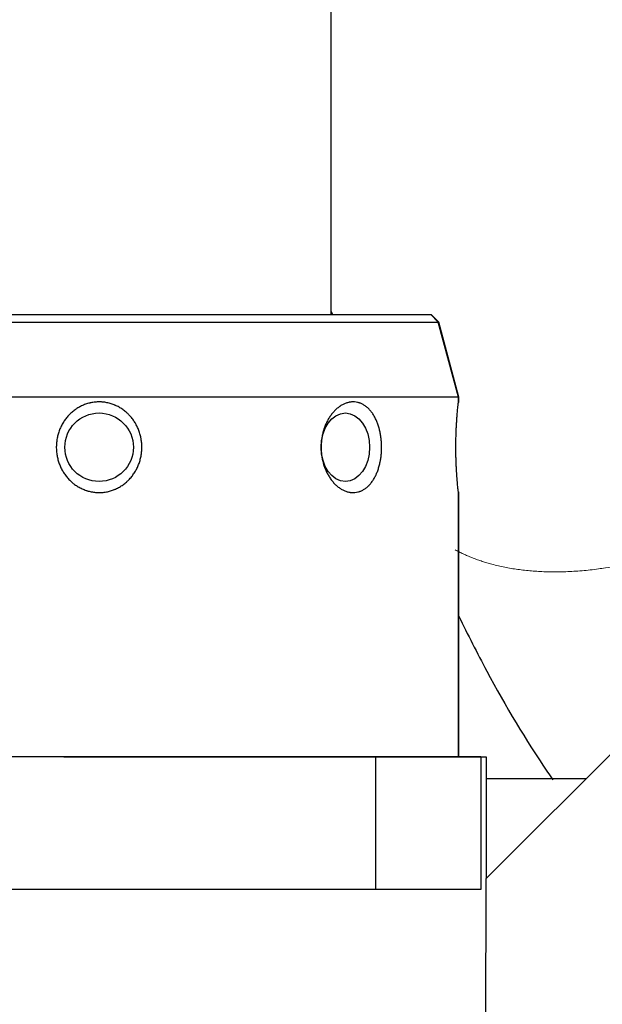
# Model space of a CAD drawing. Header units: inches. Extents: x 0 to 20790, y -12 to 14700.
# Tile 251 of 256: x 10656 to 10709, y 4348 to 4437. Entities that reach past the tile are written whole.
import ezdxf

# ---------------------------------------------------------------- set-up
doc = ezdxf.new("R2010")
doc.units = ezdxf.units.IN
doc.layers.add('1', color=7, linetype='Continuous', true_color=0xffffff)
doc.layers.add('254', color=7, linetype='Continuous', true_color=0xffffff)
doc.styles.add('latin_extended', font='simplex.shx')
doc.dimstyles.get("Standard").update_dxf_attribs({"dimtxt": 0.18, "dimasz": 0.18, "dimexe": 0.18, "dimexo": 0.0625, "dimgap": 0.09, "dimtad": 0, "dimtih": 1, "dimtoh": 1, "dimdec": 4, "dimzin": 0, "dimdsep": 46, "dimtxsty": 'Standard', "dimcen": 0.09, "dimadec": 0, "dimazin": 0, "dimtfac": 1, "dimtdec": 4, "dimtofl": 0, "dimtmove": 0, "dimatfit": 3, "dimfxl": 1, "dimtolj": 1, "dimtzin": 0, "dimarcsym": 0})

# ---------------------------------------------------------------- blocks, each defined once
blk = doc.blocks.new('_U12')
at = {"layer": '254', "color": 3, "linetype": 'Continuous', "lineweight": 13, "transparency": 16777216}
for p, q in [((10073.31, 4618.796), (12182.342, 4618.796)), ((12147.342, 4496.296), (12147.342, 4077.296)), ((10808.31, 3954.796), (12182.342, 3954.796)), ((12147.342, 3954.796), (12147.342, 2257.296))]:
    blk.add_line(p, q, dxfattribs=at)
at = {"layer": '254', "color": 3, "transparency": 16777216}
for points in [[(12167.758, 4496.296), (12126.925, 4496.296), (12147.342, 4618.796)], [(12126.925, 4077.296), (12167.758, 4077.296), (12147.342, 3954.796)]]:
    blk.add_solid(points, dxfattribs=at)
at = {"layer": 'Defpoints', "color": 0, "transparency": 16777216}
for p in [(10038.31, 4618.796), (10773.31, 3954.796), (12147.342, 3954.796)]:
    blk.add_point(p, dxfattribs=at)
at = {"layer": '254', "color": 2, "lineweight": 13, "transparency": 16777216, "insert": (11963.592, 2318.546), "char_height": 122.5, "attachment_point": 1, "rotation": 90, "style": 'latin_extended'}
blk.add_mtext('\\A1;\\C31;{\\H1.00x;\\Fsimplex.shx;Installed ~\\Fsimplex.shx;}\\C2; 664 ', dxfattribs=at)

msp = doc.modelspace()

# ---------------------------------------------------------------- linework, layer by layer
at = {"layer": '1', "color": 2, "linetype": 'Continuous', "lineweight": 25}
for p, q in [((10684.31, 4410.798), (10684.31, 4462.796)), ((10698.31, 4359.767), (10765.379, 4426.836)), ((10684.31, 4411.071), (10684.42, 4410.797)), ((10638.483, 4410.796), (10693.31, 4410.796)), ((10693.993, 4410.113), (10693.31, 4410.796)), ((10693.31, 4410.796), (10693.36, 4410.796)), ((10694.043, 4410.113), (10693.36, 4410.796)), ((10638.574, 4410.113), (10663.31, 4410.113)), ((10663.31, 4410.113), (10693.993, 4410.113)), ((10695.81, 4403.332), (10693.993, 4410.113)), ((10693.993, 4410.113), (10694.043, 4410.113)), ((10695.86, 4403.332), (10694.043, 4410.113)), ((10663.31, 4403.332), (10636.7, 4403.332)), ((10695.81, 4403.332), (10663.31, 4403.332)), ((10695.81, 4402.85), (10695.81, 4403.332)), ((10695.86, 4403.332), (10695.81, 4403.332)), ((10695.86, 4402.85), (10695.86, 4403.332)), ((10695.81, 4394.696), (10695.787, 4394.911)), ((10695.81, 4370.796), (10695.81, 4394.747)), ((10695.86, 4370.796), (10695.86, 4394.747)), ((10688.31, 4370.795), (10610.359, 4370.798)), ((10660.119, 4370.796), (10698.31, 4370.796)), ((10697.836, 4370.795), (10688.31, 4370.795)), ((10688.31, 4370.795), (10688.31, 4358.795)), ((10697.836, 4370.795), (10697.835, 4358.795)), ((10698.31, 4370.796), (10698.31, 4359.767)), ((10707.338, 4368.796), (10698.308, 4368.796)), ((10697.834, 4123.797), (10698.31, 4359.767)), ((10688.31, 4358.795), (10618.739, 4358.798)), ((10697.835, 4358.795), (10688.31, 4358.795))]:
    msp.add_line(p, q, dxfattribs=at)
msp.add_circle((10663.31, 4398.796), 3.1, dxfattribs=at)
msp.add_ellipse((10685.584, 4398.796), major_axis=(0, 3.1), ratio=0.707107, dxfattribs=at)
for points, knots in [([(10732.881, 4410.99), (10731.02, 4415.592), (10727.301, 4424.792), (10721.722, 4438.59), (10716.609, 4451.235), (10711.962, 4462.73), (10707.779, 4473.076), (10703.599, 4483.415), (10700.813, 4490.305), (10699.421, 4493.747)], [0, 0, 0, 0, 0.166826, 0.333509, 0.500192, 0.625205, 0.750217, 0.87523, 1, 1, 1, 1]), ([(10660.388, 4396.112), (10660.304, 4396.214), (10660.227, 4396.319), (10660.082, 4396.535), (10659.947, 4396.758), (10659.834, 4396.994), (10659.731, 4397.236), (10659.685, 4397.358), (10659.606, 4397.606), (10659.538, 4397.857), (10659.493, 4398.113), (10659.468, 4398.307), (10659.461, 4398.373), (10659.453, 4398.471), (10659.451, 4398.504), (10659.447, 4398.569), (10659.439, 4398.733), (10659.441, 4399.026), (10659.467, 4399.284), (10659.504, 4399.541), (10659.528, 4399.669), (10659.573, 4399.861), (10659.59, 4399.924), (10659.626, 4400.05), (10659.646, 4400.113), (10659.708, 4400.298), (10659.803, 4400.54), (10659.918, 4400.772), (10660.014, 4400.942), (10660.063, 4401.026), (10660.116, 4401.109), (10660.152, 4401.163), (10660.17, 4401.191), (10660.264, 4401.326), (10660.422, 4401.533), (10660.599, 4401.722), (10660.784, 4401.903), (10660.881, 4401.989), (10661.034, 4402.111), (10661.086, 4402.151), (10661.166, 4402.208), (10661.193, 4402.227), (10661.247, 4402.264), (10661.384, 4402.354), (10661.637, 4402.5), (10661.874, 4402.605), (10662.117, 4402.698), (10662.241, 4402.739), (10662.4, 4402.781), (10662.432, 4402.789), (10662.496, 4402.805), (10662.592, 4402.826), (10662.688, 4402.844), (10662.881, 4402.873), (10663.01, 4402.886), (10663.269, 4402.899), (10663.4, 4402.898), (10663.563, 4402.888), (10663.596, 4402.885), (10663.662, 4402.88), (10663.695, 4402.876), (10663.792, 4402.865), (10663.857, 4402.856), (10664.05, 4402.823), (10664.304, 4402.766), (10664.551, 4402.682), (10664.702, 4402.621), (10664.733, 4402.609), (10664.793, 4402.583), (10664.823, 4402.569), (10664.913, 4402.528), (10664.971, 4402.499), (10665.145, 4402.408), (10665.257, 4402.341), (10665.473, 4402.197), (10665.577, 4402.12), (10665.729, 4401.995), (10665.778, 4401.953), (10665.851, 4401.886), (10665.875, 4401.864), (10665.923, 4401.819), (10666.04, 4401.704), (10666.149, 4401.583), (10666.313, 4401.382), (10666.391, 4401.278), (10666.499, 4401.116), (10666.552, 4401.033), (10666.602, 4400.949), (10666.634, 4400.892), (10666.65, 4400.863), (10666.729, 4400.719), (10666.785, 4400.601), (10666.887, 4400.362), (10666.978, 4400.118), (10667.046, 4399.867), (10667.082, 4399.707), (10667.089, 4399.675), (10667.102, 4399.611), (10667.108, 4399.579), (10667.125, 4399.481), (10667.135, 4399.417), (10667.16, 4399.222), (10667.181, 4398.963), (10667.18, 4398.703), (10667.166, 4398.443), (10667.154, 4398.313), (10667.13, 4398.15), (10667.125, 4398.118), (10667.115, 4398.053), (10667.097, 4397.956), (10667.077, 4397.861), (10667.032, 4397.671), (10666.96, 4397.421), (10666.866, 4397.179), (10666.787, 4397.001), (10666.76, 4396.941), (10666.701, 4396.824), (10666.67, 4396.766), (10666.574, 4396.594), (10666.437, 4396.373), (10666.28, 4396.167), (10666.113, 4395.969), (10666.024, 4395.874), (10665.908, 4395.76), (10665.884, 4395.737), (10665.836, 4395.693), (10665.812, 4395.67), (10665.738, 4395.605), (10665.688, 4395.563), (10665.535, 4395.441), (10665.324, 4395.289), (10665.099, 4395.16), (10664.926, 4395.071), (10664.838, 4395.029), (10664.747, 4394.991), (10664.687, 4394.965), (10664.656, 4394.953), (10664.502, 4394.894), (10664.254, 4394.814), (10664, 4394.76), (10663.743, 4394.72), (10663.614, 4394.707), (10663.417, 4394.697), (10663.351, 4394.696), (10663.219, 4394.697), (10663.154, 4394.699), (10662.959, 4394.711), (10662.7, 4394.741), (10662.446, 4394.798), (10662.288, 4394.842), (10662.257, 4394.852), (10662.194, 4394.871), (10662.163, 4394.881), (10662.069, 4394.913), (10662.008, 4394.936), (10661.826, 4395.008), (10661.59, 4395.118), (10661.366, 4395.25), (10661.203, 4395.359), (10661.149, 4395.396), (10661.07, 4395.455), (10661.043, 4395.475), (10660.992, 4395.515), (10660.864, 4395.618), (10660.743, 4395.728), (10660.605, 4395.867), (10660.56, 4395.914), (10660.472, 4396.011), (10660.429, 4396.061), (10660.388, 4396.112)], [0, 0, 0, 0, 0.015625, 0.015625, 0.03125, 0.046875, 0.046875, 0.0625, 0.0625, 0.078125, 0.09375, 0.09375, 0.101563, 0.101563, 0.105469, 0.105469, 0.109375, 0.125, 0.140625, 0.140625, 0.15625, 0.15625, 0.164063, 0.164063, 0.171875, 0.171875, 0.1875, 0.203125, 0.203125, 0.210938, 0.214844, 0.214844, 0.21875, 0.21875, 0.234375, 0.25, 0.25, 0.265625, 0.265625, 0.273437, 0.273437, 0.277344, 0.277344, 0.28125, 0.296875, 0.3125, 0.3125, 0.328125, 0.328125, 0.332031, 0.332031, 0.335937, 0.34375, 0.34375, 0.359375, 0.359375, 0.375, 0.375, 0.378906, 0.378906, 0.382812, 0.382812, 0.390625, 0.390625, 0.40625, 0.421875, 0.421875, 0.425781, 0.425781, 0.429687, 0.429687, 0.4375, 0.4375, 0.453125, 0.453125, 0.46875, 0.46875, 0.476562, 0.476562, 0.480469, 0.480469, 0.484375, 0.5, 0.5, 0.515625, 0.515625, 0.523437, 0.527344, 0.527344, 0.53125, 0.53125, 0.546875, 0.546875, 0.5625, 0.578125, 0.578125, 0.582031, 0.582031, 0.585937, 0.585937, 0.59375, 0.59375, 0.609375, 0.625, 0.625, 0.640625, 0.640625, 0.644531, 0.644531, 0.648437, 0.65625, 0.65625, 0.671875, 0.6875, 0.6875, 0.695312, 0.695312, 0.703125, 0.703125, 0.71875, 0.734375, 0.734375, 0.75, 0.75, 0.753906, 0.753906, 0.757812, 0.757812, 0.765625, 0.765625, 0.78125, 0.796875, 0.796875, 0.804687, 0.808594, 0.808594, 0.8125, 0.8125, 0.828125, 0.84375, 0.84375, 0.859375, 0.859375, 0.867187, 0.867187, 0.875, 0.875, 0.890625, 0.90625, 0.90625, 0.910156, 0.910156, 0.914062, 0.914062, 0.921875, 0.921875, 0.9375, 0.953125, 0.953125, 0.960937, 0.960937, 0.964844, 0.964844, 0.96875, 0.984375, 0.984375, 0.992188, 0.992188, 1, 1, 1, 1]), ([(10684.582, 4395.528), (10684.504, 4395.61), (10684.43, 4395.697), (10684.287, 4395.879), (10684.152, 4396.07), (10684.03, 4396.278), (10683.958, 4396.414), (10683.943, 4396.441), (10683.916, 4396.496), (10683.875, 4396.579), (10683.836, 4396.663), (10683.762, 4396.834), (10683.672, 4397.066), (10683.599, 4397.309), (10683.55, 4397.495), (10683.535, 4397.558), (10683.506, 4397.684), (10683.493, 4397.748), (10683.458, 4397.939), (10683.42, 4398.195), (10683.391, 4398.582), (10683.39, 4398.844), (10683.396, 4399.008), (10683.397, 4399.04), (10683.4, 4399.106), (10683.406, 4399.204), (10683.415, 4399.301), (10683.435, 4399.495), (10683.471, 4399.751), (10683.525, 4400.001), (10683.573, 4400.187), (10683.598, 4400.279), (10683.626, 4400.371), (10683.645, 4400.432), (10683.655, 4400.462), (10683.706, 4400.613), (10683.795, 4400.847), (10683.9, 4401.069), (10684.012, 4401.284), (10684.072, 4401.388), (10684.168, 4401.539), (10684.201, 4401.589), (10684.269, 4401.686), (10684.303, 4401.733), (10684.409, 4401.872), (10684.556, 4402.046), (10684.713, 4402.2), (10684.876, 4402.343), (10684.96, 4402.41), (10685.068, 4402.486), (10685.09, 4402.501), (10685.134, 4402.53), (10685.2, 4402.572), (10685.266, 4402.611), (10685.4, 4402.683), (10685.49, 4402.725), (10685.672, 4402.795), (10685.763, 4402.823), (10685.88, 4402.851), (10685.903, 4402.856), (10685.95, 4402.865), (10685.973, 4402.869), (10686.043, 4402.88), (10686.09, 4402.886), (10686.229, 4402.898), (10686.413, 4402.899), (10686.594, 4402.873), (10686.729, 4402.843), (10686.773, 4402.831), (10686.84, 4402.811), (10686.862, 4402.804), (10686.906, 4402.788), (10687.016, 4402.748), (10687.121, 4402.697), (10687.286, 4402.604), (10687.366, 4402.551), (10687.483, 4402.462), (10687.521, 4402.431), (10687.597, 4402.366), (10687.634, 4402.331), (10687.744, 4402.224), (10687.814, 4402.148), (10687.947, 4401.986), (10688.01, 4401.899), (10688.101, 4401.763), (10688.13, 4401.716), (10688.188, 4401.62), (10688.216, 4401.571), (10688.297, 4401.42), (10688.348, 4401.316), (10688.442, 4401.102), (10688.529, 4400.881), (10688.603, 4400.648), (10688.644, 4400.498), (10688.652, 4400.468), (10688.668, 4400.407), (10688.676, 4400.377), (10688.698, 4400.285), (10688.712, 4400.223), (10688.751, 4400.038), (10688.795, 4399.787), (10688.825, 4399.532), (10688.842, 4399.338), (10688.849, 4399.241), (10688.855, 4399.143), (10688.858, 4399.078), (10688.859, 4399.045), (10688.864, 4398.881), (10688.865, 4398.619), (10688.844, 4398.231), (10688.815, 4397.975), (10688.789, 4397.784), (10688.779, 4397.72), (10688.762, 4397.625), (10688.757, 4397.594), (10688.745, 4397.531), (10688.714, 4397.374), (10688.65, 4397.1), (10688.578, 4396.867), (10688.5, 4396.639), (10688.457, 4396.528), (10688.399, 4396.392), (10688.387, 4396.365), (10688.363, 4396.311), (10688.35, 4396.285), (10688.313, 4396.206), (10688.287, 4396.154), (10688.207, 4396.004), (10688.094, 4395.811), (10687.969, 4395.637), (10687.87, 4395.514), (10687.82, 4395.454), (10687.767, 4395.396), (10687.732, 4395.359), (10687.714, 4395.34), (10687.623, 4395.249), (10687.474, 4395.116), (10687.315, 4395.008), (10687.152, 4394.911), (10687.068, 4394.869), (10686.96, 4394.825), (10686.938, 4394.817), (10686.894, 4394.8), (10686.872, 4394.793), (10686.806, 4394.771), (10686.761, 4394.758), (10686.627, 4394.726), (10686.447, 4394.696), (10686.263, 4394.694), (10686.124, 4394.704), (10686.077, 4394.708), (10686.007, 4394.718), (10685.984, 4394.722), (10685.937, 4394.73), (10685.914, 4394.735), (10685.797, 4394.76), (10685.705, 4394.787), (10685.522, 4394.854), (10685.432, 4394.895), (10685.297, 4394.965), (10685.253, 4394.99), (10685.164, 4395.043), (10685.12, 4395.072), (10684.989, 4395.161), (10684.905, 4395.227), (10684.781, 4395.333), (10684.74, 4395.37), (10684.66, 4395.447), (10684.62, 4395.487), (10684.582, 4395.528)], [0, 0, 0, 0, 0.015625, 0.015625, 0.03125, 0.046875, 0.046875, 0.050781, 0.050781, 0.054688, 0.0625, 0.0625, 0.078125, 0.09375, 0.09375, 0.101563, 0.101563, 0.109375, 0.109375, 0.125, 0.140625, 0.15625, 0.15625, 0.160156, 0.160156, 0.164063, 0.171875, 0.171875, 0.1875, 0.203125, 0.203125, 0.210938, 0.214844, 0.214844, 0.21875, 0.21875, 0.234375, 0.25, 0.25, 0.265625, 0.265625, 0.273438, 0.273438, 0.28125, 0.28125, 0.296875, 0.3125, 0.3125, 0.328125, 0.328125, 0.332031, 0.332031, 0.335938, 0.34375, 0.34375, 0.359375, 0.359375, 0.375, 0.375, 0.378906, 0.378906, 0.382813, 0.382813, 0.390625, 0.390625, 0.40625, 0.421875, 0.421875, 0.429687, 0.429687, 0.433594, 0.433594, 0.4375, 0.453125, 0.453125, 0.46875, 0.46875, 0.476562, 0.476562, 0.484375, 0.484375, 0.5, 0.5, 0.515625, 0.515625, 0.523437, 0.523437, 0.53125, 0.53125, 0.546875, 0.546875, 0.5625, 0.578125, 0.578125, 0.582031, 0.582031, 0.585937, 0.585937, 0.59375, 0.59375, 0.609375, 0.625, 0.625, 0.632812, 0.636719, 0.636719, 0.640625, 0.640625, 0.65625, 0.671875, 0.6875, 0.6875, 0.695313, 0.695313, 0.699219, 0.699219, 0.703125, 0.71875, 0.734375, 0.734375, 0.75, 0.75, 0.753906, 0.753906, 0.757813, 0.757813, 0.765625, 0.765625, 0.78125, 0.796875, 0.796875, 0.804688, 0.808594, 0.808594, 0.8125, 0.8125, 0.828125, 0.84375, 0.84375, 0.859375, 0.859375, 0.863281, 0.863281, 0.867188, 0.867188, 0.875, 0.875, 0.890625, 0.90625, 0.90625, 0.914063, 0.914063, 0.917969, 0.917969, 0.921875, 0.921875, 0.9375, 0.9375, 0.953125, 0.953125, 0.960938, 0.960938, 0.96875, 0.96875, 0.984375, 0.984375, 0.992188, 0.992188, 1, 1, 1, 1]), ([(10695.787, 4394.911), (10695.782, 4394.955), (10695.777, 4395.006), (10695.765, 4395.119), (10695.752, 4395.243), (10695.738, 4395.391), (10695.729, 4395.49), (10695.728, 4395.511), (10695.724, 4395.552), (10695.718, 4395.614), (10695.713, 4395.679), (10695.701, 4395.813), (10695.686, 4395.999), (10695.671, 4396.203), (10695.662, 4396.336), (10695.661, 4396.363), (10695.657, 4396.417), (10695.655, 4396.444), (10695.65, 4396.527), (10695.646, 4396.582), (10695.636, 4396.751), (10695.624, 4396.981), (10695.613, 4397.222), (10695.605, 4397.406), (10695.602, 4397.499), (10695.599, 4397.593), (10695.597, 4397.656), (10695.596, 4397.688), (10695.591, 4397.847), (10695.588, 4397.975), (10695.583, 4398.231), (10695.579, 4398.489), (10695.579, 4398.75), (10695.579, 4398.913), (10695.579, 4398.946), (10695.579, 4399.012), (10695.58, 4399.044), (10695.58, 4399.143), (10695.581, 4399.208), (10695.584, 4399.403), (10695.588, 4399.66), (10695.596, 4399.911), (10695.604, 4400.16), (10695.609, 4400.284), (10695.616, 4400.436), (10695.617, 4400.466), (10695.62, 4400.526), (10695.624, 4400.616), (10695.629, 4400.704), (10695.638, 4400.877), (10695.652, 4401.102), (10695.666, 4401.313), (10695.677, 4401.467), (10695.683, 4401.542), (10695.688, 4401.616), (10695.692, 4401.664), (10695.694, 4401.689), (10695.704, 4401.807), (10695.719, 4401.986), (10695.733, 4402.145), (10695.747, 4402.294), (10695.754, 4402.363), (10695.762, 4402.442), (10695.763, 4402.458), (10695.766, 4402.488), (10695.768, 4402.503), (10695.772, 4402.546), (10695.775, 4402.574), (10695.783, 4402.651), (10695.793, 4402.74), (10695.8, 4402.803), (10695.804, 4402.841), (10695.805, 4402.852), (10695.806, 4402.866), (10695.807, 4402.87), (10695.808, 4402.877), (10695.808, 4402.88), (10695.809, 4402.892), (10695.81, 4402.897), (10695.81, 4402.896)], [0, 0, 0, 0, 0.034727, 0.034727, 0.069454, 0.104181, 0.104181, 0.112863, 0.112863, 0.121545, 0.138908, 0.138908, 0.173635, 0.208362, 0.208362, 0.217044, 0.217044, 0.225726, 0.225726, 0.243089, 0.243089, 0.277816, 0.312543, 0.312543, 0.329907, 0.338589, 0.338589, 0.34727, 0.34727, 0.381997, 0.381997, 0.416725, 0.451452, 0.451452, 0.460133, 0.460133, 0.468815, 0.468815, 0.486179, 0.486179, 0.520906, 0.555633, 0.555633, 0.59036, 0.59036, 0.599042, 0.599042, 0.607723, 0.625087, 0.625087, 0.659814, 0.694541, 0.694541, 0.711904, 0.720586, 0.720586, 0.729268, 0.729268, 0.763995, 0.798722, 0.798722, 0.833449, 0.833449, 0.842131, 0.842131, 0.850813, 0.850813, 0.868176, 0.868176, 0.902903, 0.93763, 0.93763, 0.954994, 0.954994, 0.963676, 0.963676, 0.972357, 0.972357, 1, 1, 1, 1]), ([(10695.84, 4383.526), (10696.657, 4381.839), (10699.154, 4376.928), (10702.048, 4372.056), (10704.181, 4368.946), (10704.342, 4368.713)], [0, 0, 0, 0, 0.320746, 0.948986, 1, 1, 1, 1])]:
    msp.add_open_spline(points, degree=3, knots=knots, dxfattribs=at)
at = {"layer": '1', "color": 110, "linetype": 'Continuous', "lineweight": 13}
msp.add_rational_spline([(10733.338, 4409.356), (10734.157, 4404.582), (10731.473, 4397.048), (10721.86, 4391.493), (10709.638, 4387.63), (10704.018, 4386.787), (10699.035, 4387.596), (10695.516, 4389.517)], [1.01661171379, 1.01661171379, 0.958470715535, 1.01661171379, 1.01661171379, 0.994253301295, 0.991131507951, 0.997253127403], degree=4, knots=[0, 0, 0, 0, 0, 0.617236, 0.617236, 0.617236, 1, 1, 1, 1, 1], dxfattribs=at)

# ---------------------------------------------------------------- dimensions: what is measured, and where the dimension line sits
at = {"layer": '254', "color": 2, "linetype": 'Continuous', "lineweight": 13}
dim = msp.add_linear_dim(base=(12147.342, 3954.796), p1=(10038.31, 4618.796), p2=(10773.31, 3954.796), angle=90, text='\\C31;{\\H1.00x;\\Fsimplex.shx;Installed ~\\Fsimplex.shx;}\\C2; <> ', dimstyle='Standard', override={"dimscale": 35, "dimtxt": 3.5, "dimasz": 3.5, "dimexe": 1, "dimexo": 1, "dimgap": 1.75, "dimtad": 1, "dimtih": 0, "dimtoh": 0, "dimdec": 0, "dimlfac": 1, "dimzin": 8, "dimdsep": 46, "dimlunit": 2, "dimtxsty": 'latin_extended', "dimsah": 1, "dimse1": 0, "dimse2": 0, "dimsd1": 0, "dimsd2": 0, "dimclrd": 3, "dimclre": 3, "dimclrt": 2, "dimtol": 0, "dimtm": -0.1, "dimtfac": 0.714286, "dimtdec": 3, "dimtofl": 1, "dimtmove": 0, "dimtzin": 8, "dimlwd": 13, "dimlwe": 13}, dxfattribs=at)
dim.commit()
dim.dimension.update_dxf_attribs({"geometry": '_U12', "text_midpoint": (12147.342, 3044.796), "dimtype": 160})

doc.saveas('drawing.dxf')
